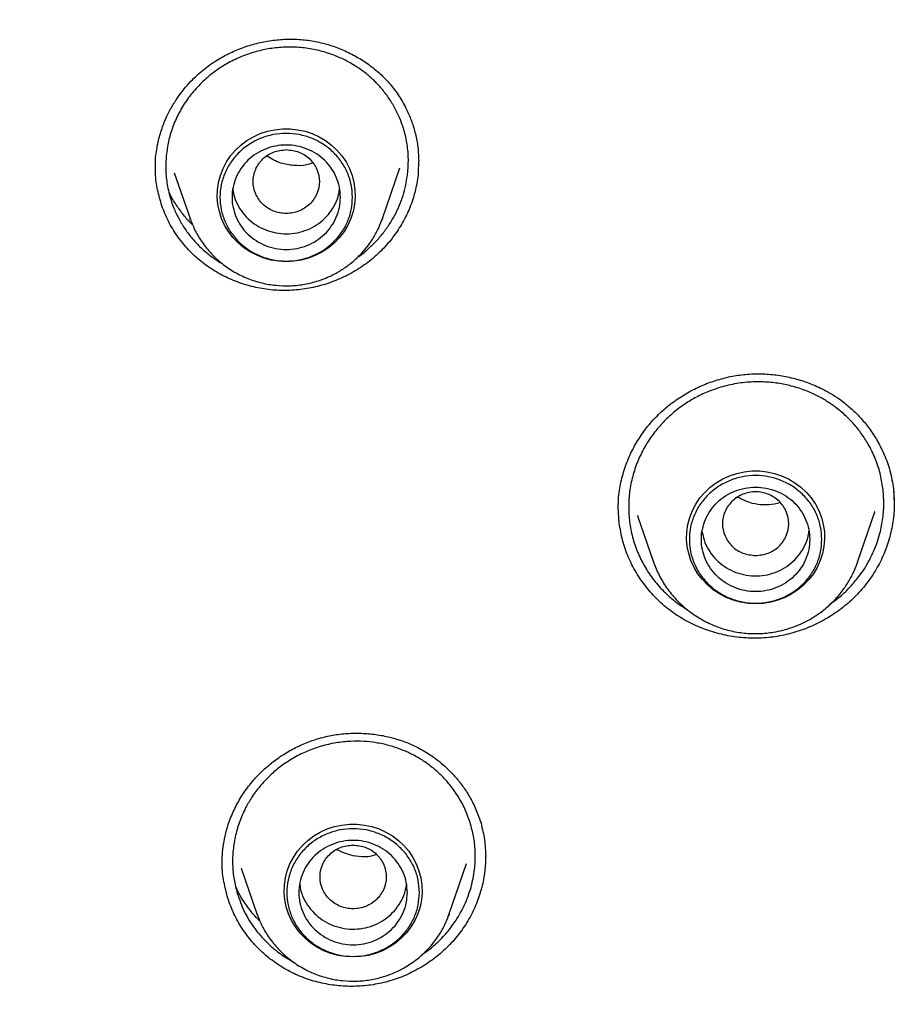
# Model space of a CAD drawing. Header units: millimetres. Extents: x 8 to 1918, y 12 to 2737.
# Tile 79 of 113: x 896 to 911, y 2321 to 2337. Entities that reach past the tile are written whole.
import ezdxf

# ---------------------------------------------------------------- set-up
doc = ezdxf.new("R2010")
doc.units = ezdxf.units.MM

msp = doc.modelspace()

# ---------------------------------------------------------------- linework, layer by layer
at = {"color": 7, "linetype": 'Continuous', "lineweight": 30}
for p, q in [((898.71, 2334.563), (898.715, 2334.74)), ((903.081, 2334.673), (903.076, 2334.481)), ((898.714, 2334.559), (898.715, 2334.585)), ((899.024, 2334.485), (899.287, 2333.724)), ((902.48, 2333.724), (902.771, 2334.566)), ((899.291, 2333.71), (899.287, 2333.724)), ((899.287, 2333.723), (899.292, 2333.71)), ((902.469, 2333.695), (902.48, 2333.723)), ((902.48, 2333.724), (902.47, 2333.695)), ((910.967, 2329.235), (910.979, 2328.99)), ((906.412, 2328.666), (906.397, 2328.927)), ((906.716, 2328.788), (906.983, 2328.014)), ((906.725, 2328.781), (906.721, 2328.79)), ((910.369, 2328.014), (910.658, 2328.853)), ((910.653, 2328.863), (910.65, 2328.856)), ((910.36, 2327.992), (910.369, 2328.014)), ((910.369, 2328.014), (910.361, 2327.992)), ((899.82, 2322.984), (899.822, 2323.012)), ((903.591, 2322.175), (903.879, 2323.012)), ((904.194, 2323.134), (904.193, 2323.114)), ((900.136, 2322.932), (900.397, 2322.175)), ((900.397, 2322.175), (900.403, 2322.162)), ((900.402, 2322.162), (900.397, 2322.175)), ((903.579, 2322.147), (903.591, 2322.175)), ((903.591, 2322.175), (903.581, 2322.147))]:
    msp.add_line(p, q, dxfattribs=at)
at = {"color": 7, "linetype": 'Continuous', "lineweight": 30, "flags": 128}
for points in [[(900.883, 2333.007), (900.757, 2333.014), (900.633, 2333.034), (900.512, 2333.067), (900.395, 2333.113), (900.284, 2333.17), (900.18, 2333.24), (900.085, 2333.32), (899.999, 2333.409), (899.924, 2333.507), (899.861, 2333.612), (899.811, 2333.724), (899.773, 2333.84), (899.749, 2333.959), (899.738, 2334.08), (899.742, 2334.202), (899.759, 2334.322), (899.79, 2334.44), (899.834, 2334.554), (899.891, 2334.663), (899.96, 2334.765), (900.041, 2334.859), (900.131, 2334.943), (900.231, 2335.018), (900.338, 2335.082), (900.452, 2335.134), (900.572, 2335.173), (900.695, 2335.2), (900.82, 2335.213), (900.947, 2335.213), (901.072, 2335.2), (901.195, 2335.173), (901.315, 2335.134), (901.429, 2335.082), (901.536, 2335.018), (901.636, 2334.943), (901.726, 2334.859), (901.807, 2334.765), (901.876, 2334.663), (901.933, 2334.554), (901.977, 2334.44), (902.008, 2334.322), (902.025, 2334.202), (902.029, 2334.08), (902.018, 2333.959), (901.994, 2333.84), (901.956, 2333.724), (901.906, 2333.612), (901.843, 2333.507), (901.768, 2333.409), (901.682, 2333.32), (901.587, 2333.24), (901.483, 2333.17), (901.372, 2333.113), (901.255, 2333.067), (901.134, 2333.034), (901.01, 2333.014), (900.883, 2333.007)], [(908.676, 2327.325), (908.55, 2327.332), (908.426, 2327.352), (908.304, 2327.385), (908.187, 2327.43), (908.076, 2327.488), (907.972, 2327.558), (907.877, 2327.638), (907.792, 2327.727), (907.717, 2327.825), (907.654, 2327.93), (907.603, 2328.042), (907.566, 2328.158), (907.541, 2328.277), (907.531, 2328.398), (907.534, 2328.52), (907.552, 2328.64), (907.583, 2328.758), (907.627, 2328.872), (907.684, 2328.981), (907.753, 2329.083), (907.833, 2329.176), (907.924, 2329.261), (908.023, 2329.336), (908.131, 2329.4), (908.245, 2329.452), (908.364, 2329.491), (908.488, 2329.518), (908.613, 2329.531), (908.739, 2329.531), (908.865, 2329.518), (908.988, 2329.491), (909.107, 2329.452), (909.221, 2329.4), (909.329, 2329.336), (909.428, 2329.261), (909.519, 2329.176), (909.599, 2329.083), (909.668, 2328.981), (909.725, 2328.872), (909.769, 2328.758), (909.8, 2328.64), (909.818, 2328.52), (909.821, 2328.398), (909.811, 2328.277), (909.787, 2328.158), (909.749, 2328.042), (909.698, 2327.93), (909.635, 2327.825), (909.56, 2327.727), (909.475, 2327.638), (909.38, 2327.558), (909.276, 2327.488), (909.165, 2327.43), (909.048, 2327.385), (908.927, 2327.352), (908.802, 2327.332), (908.676, 2327.325)], [(901.994, 2321.459), (901.868, 2321.465), (901.743, 2321.485), (901.622, 2321.518), (901.505, 2321.564), (901.394, 2321.622), (901.29, 2321.691), (901.195, 2321.771), (901.11, 2321.861), (901.035, 2321.959), (900.972, 2322.064), (900.921, 2322.175), (900.883, 2322.291), (900.859, 2322.411), (900.849, 2322.532), (900.852, 2322.654), (900.87, 2322.774), (900.901, 2322.892), (900.945, 2323.006), (901.002, 2323.114), (901.071, 2323.216), (901.151, 2323.31), (901.242, 2323.395), (901.341, 2323.47), (901.449, 2323.533), (901.563, 2323.585), (901.682, 2323.625), (901.805, 2323.651), (901.931, 2323.665), (902.057, 2323.665), (902.183, 2323.651), (902.306, 2323.625), (902.425, 2323.585), (902.539, 2323.533), (902.647, 2323.47), (902.746, 2323.395), (902.837, 2323.31), (902.917, 2323.216), (902.986, 2323.114), (903.043, 2323.006), (903.087, 2322.892), (903.118, 2322.774), (903.136, 2322.654), (903.139, 2322.532), (903.129, 2322.411), (903.105, 2322.291), (903.067, 2322.175), (903.016, 2322.064), (902.953, 2321.959), (902.878, 2321.861), (902.793, 2321.771), (902.698, 2321.691), (902.594, 2321.622), (902.483, 2321.564), (902.366, 2321.518), (902.245, 2321.485), (902.12, 2321.465), (901.994, 2321.459)]]:
    msp.add_lwpolyline(points, dxfattribs=at)
at = {"color": 7, "linetype": 'Continuous', "lineweight": 30}
for points, knots in [([(897.254, 2367.094), (896.848, 2366.703), (895.947, 2365.836), (894.635, 2364.435), (893.306, 2362.909), (892.051, 2361.342), (890.861, 2359.729), (889.783, 2358.137), (888.81, 2356.577), (887.968, 2355.114), (887.346, 2353.943), (887, 2353.254), (886.873, 2352.998), (886.834, 2352.918), (886.795, 2352.838), (886.756, 2352.758), (886.718, 2352.678), (886.663, 2352.564), (886.581, 2352.394), (886.464, 2352.146), (886.313, 2351.82), (886.127, 2351.41), (885.907, 2350.911), (885.66, 2350.332), (885.389, 2349.67), (885.097, 2348.925), (884.826, 2348.198), (884.58, 2347.503), (884.361, 2346.858), (884.148, 2346.199), (883.95, 2345.555), (883.773, 2344.949), (883.612, 2344.373), (883.433, 2343.697), (883.243, 2342.938), (883.053, 2342.112), (882.894, 2341.365), (882.767, 2340.72), (882.666, 2340.171), (882.604, 2339.814), (882.568, 2339.6), (882.553, 2339.509), (882.539, 2339.421), (882.525, 2339.337), (882.512, 2339.256), (882.5, 2339.178), (882.387, 2338.461), (882.204, 2337.101), (882.02, 2335.089), (881.92, 2333.071), (881.907, 2331.052), (881.98, 2329.033), (882.137, 2327.019), (882.38, 2325.013), (882.706, 2323.018), (883.115, 2321.037), (883.606, 2319.074), (884.182, 2317.132), (884.782, 2315.353), (885.227, 2314.235), (885.422, 2313.747)], [0, 0, 0, 0, 0.028754, 0.063718, 0.097983, 0.132248, 0.166514, 0.20078, 0.230934, 0.261088, 0.287624, 0.299301, 0.30083, 0.302359, 0.303888, 0.305417, 0.306946, 0.308475, 0.31197, 0.316683, 0.322614, 0.330528, 0.33991, 0.35076, 0.363078, 0.376864, 0.392118, 0.403218, 0.414984, 0.427417, 0.439055, 0.449844, 0.46016, 0.470004, 0.486096, 0.500742, 0.513942, 0.525697, 0.534845, 0.542874, 0.544522, 0.546114, 0.54765, 0.549129, 0.550552, 0.551919, 0.553228, 0.588195, 0.62316, 0.658125, 0.69309, 0.728054, 0.763018, 0.797981, 0.832948, 0.867913, 0.902876, 0.937838, 0.972801, 1, 1, 1, 1]), ([(898.715, 2334.74), (898.726, 2334.825), (898.748, 2334.988), (898.815, 2335.216), (898.897, 2335.418), (898.989, 2335.594), (899.087, 2335.745), (899.189, 2335.881), (899.294, 2335.998), (899.401, 2336.104), (899.508, 2336.197), (899.622, 2336.283), (899.77, 2336.38), (899.956, 2336.48), (900.184, 2336.574), (900.422, 2336.644), (900.666, 2336.689), (900.912, 2336.707), (901.158, 2336.699), (901.401, 2336.662), (901.637, 2336.599), (901.865, 2336.511), (902.081, 2336.399), (902.282, 2336.266), (902.467, 2336.111), (902.634, 2335.932), (902.781, 2335.727), (902.895, 2335.516), (902.98, 2335.306), (903.038, 2335.101), (903.076, 2334.888), (903.081, 2334.744), (903.084, 2334.674)], [0, 0, 0, 0, 0.039821, 0.076414, 0.109903, 0.140354, 0.167805, 0.192274, 0.21771, 0.239311, 0.260496, 0.28192, 0.30355, 0.340069, 0.377098, 0.414166, 0.451185, 0.488128, 0.52499, 0.561923, 0.598993, 0.636152, 0.673323, 0.710419, 0.747379, 0.785048, 0.824261, 0.865127, 0.896984, 0.930687, 0.966326, 1, 1, 1, 1]), ([(902.903, 2334.497), (902.908, 2334.577), (902.917, 2334.74), (902.891, 2334.985), (902.838, 2335.208), (902.765, 2335.407), (902.679, 2335.581), (902.574, 2335.748), (902.476, 2335.872), (902.396, 2335.96), (902.34, 2336.017), (902.277, 2336.075), (902.207, 2336.134), (902.13, 2336.192), (902.046, 2336.25), (901.929, 2336.321), (901.771, 2336.401), (901.566, 2336.479), (901.337, 2336.538), (901.088, 2336.571), (900.833, 2336.574), (900.588, 2336.546), (900.363, 2336.494), (900.142, 2336.418), (899.93, 2336.318), (899.736, 2336.197), (899.589, 2336.082), (899.476, 2335.978), (899.385, 2335.883), (899.301, 2335.784), (899.225, 2335.681), (899.156, 2335.574), (899.075, 2335.428), (898.993, 2335.24), (898.923, 2335.007), (898.902, 2334.849), (898.892, 2334.77)], [0, 0, 0, 0, 0.039518, 0.079867, 0.121047, 0.152485, 0.184389, 0.216758, 0.24959, 0.261831, 0.274933, 0.288894, 0.303716, 0.319396, 0.335934, 0.35333, 0.385822, 0.420927, 0.45864, 0.498952, 0.540495, 0.579403, 0.615683, 0.649341, 0.690137, 0.726297, 0.757832, 0.778903, 0.79981, 0.820553, 0.841134, 0.861554, 0.881813, 0.921835, 0.961228, 1, 1, 1, 1]), ([(900.883, 2334.868), (900.812, 2334.86), (900.668, 2334.843), (900.484, 2334.722), (900.363, 2334.546), (900.319, 2334.338), (900.363, 2334.13), (900.484, 2333.953), (900.668, 2333.836), (900.883, 2333.794), (901.099, 2333.836), (901.283, 2333.953), (901.404, 2334.13), (901.448, 2334.338), (901.404, 2334.546), (901.283, 2334.722), (901.099, 2334.843), (900.955, 2334.86), (900.883, 2334.868)], [0, 0, 0, 0, 0.0625, 0.125, 0.1875, 0.25, 0.3125, 0.375, 0.4375, 0.5, 0.5625, 0.625, 0.6875, 0.75, 0.8125, 0.875, 0.9375, 1, 1, 1, 1]), ([(898.892, 2334.77), (898.887, 2334.69), (898.877, 2334.528), (898.903, 2334.283), (898.956, 2334.061), (899.029, 2333.863), (899.114, 2333.689), (899.218, 2333.523), (899.326, 2333.384), (899.425, 2333.278), (899.511, 2333.198), (899.599, 2333.123), (899.703, 2333.048), (899.781, 2332.995), (899.827, 2332.971), (899.831, 2332.968)], [0, 0, 0, 0, 0.112358, 0.226853, 0.34351, 0.432463, 0.522658, 0.614105, 0.706814, 0.767889, 0.816194, 0.869798, 0.928708, 0.992929, 1, 1, 1, 1]), ([(901.318, 2334.646), (901.287, 2334.634), (901.187, 2334.597), (901.005, 2334.602), (900.775, 2334.635), (900.64, 2334.715), (900.566, 2334.758)], [0, 0, 0, 0, 0.126598, 0.401171, 0.672399, 1, 1, 1, 1]), ([(903.076, 2334.481), (903.064, 2334.389), (903.038, 2334.206), (902.954, 2333.939), (902.837, 2333.685), (902.687, 2333.448), (902.506, 2333.229), (902.297, 2333.035), (902.063, 2332.868), (901.809, 2332.733), (901.542, 2332.63), (901.264, 2332.561), (900.979, 2332.526), (900.693, 2332.528), (900.411, 2332.567), (900.137, 2332.641), (899.876, 2332.748), (899.632, 2332.887), (899.408, 2333.055), (899.21, 2333.251), (899.042, 2333.471), (898.906, 2333.711), (898.803, 2333.966), (898.737, 2334.233), (898.707, 2334.444), (898.712, 2334.565), (898.714, 2334.594)], [0, 0, 0, 0, 0.043205, 0.086128, 0.12892, 0.171707, 0.214608, 0.257769, 0.300954, 0.343916, 0.386754, 0.429531, 0.472303, 0.515143, 0.558006, 0.600834, 0.643664, 0.686504, 0.729364, 0.772293, 0.815186, 0.857964, 0.900726, 0.943555, 0.986542, 1, 1, 1, 1]), ([(902.061, 2333.077), (902.062, 2333.078), (902.127, 2333.118), (902.23, 2333.207), (902.375, 2333.343), (902.498, 2333.486), (902.609, 2333.643), (902.733, 2333.86), (902.85, 2334.143), (902.885, 2334.38), (902.903, 2334.497)], [0, 0, 0, 0, 0.002947, 0.13162, 0.235429, 0.349287, 0.461626, 0.572444, 0.789266, 1, 1, 1, 1]), ([(899.327, 2333.623), (899.315, 2333.634), (899.254, 2333.689), (899.158, 2333.806), (899.039, 2333.975), (898.965, 2334.097), (898.937, 2334.164), (898.937, 2334.165)], [0, 0, 0, 0, 0.066948, 0.364277, 0.673252, 0.993749, 1, 1, 1, 1]), ([(899.997, 2334.208), (900.004, 2334.165), (900.021, 2334.067), (900.088, 2333.922), (900.186, 2333.78), (900.313, 2333.66), (900.461, 2333.566), (900.626, 2333.501), (900.8, 2333.469), (900.977, 2333.47), (901.151, 2333.504), (901.315, 2333.57), (901.462, 2333.666), (901.587, 2333.788), (901.684, 2333.931), (901.748, 2334.074), (901.763, 2334.17), (901.77, 2334.21)], [0, 0, 0, 0, 0.052548, 0.121651, 0.190754, 0.259856, 0.328959, 0.398062, 0.467165, 0.536267, 0.60537, 0.674473, 0.743576, 0.812678, 0.881781, 0.950884, 1, 1, 1, 1]), ([(899.292, 2333.71), (899.318, 2333.646), (899.371, 2333.511), (899.489, 2333.32), (899.637, 2333.137), (899.817, 2332.971), (900.021, 2332.831), (900.242, 2332.724), (900.473, 2332.65), (900.707, 2332.61), (900.938, 2332.602), (901.167, 2332.624), (901.398, 2332.679), (901.608, 2332.76), (901.796, 2332.863), (901.959, 2332.978), (902.102, 2333.108), (902.224, 2333.247), (902.324, 2333.39), (902.409, 2333.54), (902.45, 2333.646), (902.469, 2333.695)], [0, 0, 0, 0, 0.049903, 0.105326, 0.162849, 0.222617, 0.283736, 0.34364, 0.402217, 0.459481, 0.515444, 0.57012, 0.625726, 0.68791, 0.733256, 0.781737, 0.833381, 0.874218, 0.916856, 0.961295, 1, 1, 1, 1]), ([(906.395, 2328.888), (906.395, 2328.928), (906.396, 2329.021), (906.408, 2329.165), (906.433, 2329.312), (906.464, 2329.446), (906.517, 2329.621), (906.601, 2329.83), (906.73, 2330.063), (906.883, 2330.277), (907.058, 2330.469), (907.253, 2330.639), (907.463, 2330.785), (907.686, 2330.909), (907.921, 2331.008), (908.165, 2331.082), (908.416, 2331.13), (908.67, 2331.149), (908.925, 2331.14), (909.174, 2331.105), (909.411, 2331.046), (909.603, 2330.977), (909.754, 2330.91), (909.874, 2330.848), (910.002, 2330.772), (910.145, 2330.671), (910.292, 2330.546), (910.436, 2330.398), (910.573, 2330.229), (910.704, 2330.027), (910.821, 2329.793), (910.917, 2329.527), (910.95, 2329.335), (910.967, 2329.235)], [0, 0, 0, 0, 0.019186, 0.044692, 0.065063, 0.085748, 0.106146, 0.146107, 0.185043, 0.223334, 0.261187, 0.298489, 0.335313, 0.372032, 0.408705, 0.44531, 0.481836, 0.518397, 0.555103, 0.591815, 0.627286, 0.661106, 0.680588, 0.699456, 0.720534, 0.746218, 0.77661, 0.805612, 0.837967, 0.873655, 0.91262, 0.954765, 1, 1, 1, 1]), ([(910.79, 2329.246), (910.776, 2329.33), (910.749, 2329.498), (910.665, 2329.745), (910.559, 2329.963), (910.437, 2330.152), (910.309, 2330.313), (910.161, 2330.463), (910.032, 2330.57), (909.93, 2330.643), (909.86, 2330.689), (909.783, 2330.735), (909.698, 2330.78), (909.606, 2330.825), (909.505, 2330.867), (909.367, 2330.916), (909.185, 2330.966), (908.953, 2331.004), (908.698, 2331.017), (908.429, 2330.998), (908.163, 2330.945), (907.916, 2330.864), (907.696, 2330.763), (907.486, 2330.638), (907.293, 2330.491), (907.123, 2330.326), (907, 2330.179), (906.907, 2330.05), (906.836, 2329.933), (906.773, 2329.814), (906.718, 2329.692), (906.672, 2329.568), (906.622, 2329.401), (906.58, 2329.19), (906.562, 2328.936), (906.577, 2328.769), (906.584, 2328.686)], [0, 0, 0, 0, 0.039497, 0.079835, 0.121012, 0.152454, 0.184366, 0.216748, 0.249598, 0.261521, 0.274366, 0.288132, 0.302819, 0.318426, 0.334952, 0.352397, 0.385123, 0.420653, 0.458981, 0.5001, 0.541819, 0.580818, 0.617102, 0.650675, 0.691217, 0.72696, 0.757912, 0.778934, 0.799801, 0.820513, 0.841071, 0.861475, 0.881726, 0.921751, 0.961175, 1, 1, 1, 1]), ([(910.963, 2329.251), (910.971, 2329.159), (910.987, 2328.971), (910.962, 2328.686), (910.9, 2328.401), (910.801, 2328.126), (910.665, 2327.865), (910.495, 2327.622), (910.293, 2327.402), (910.064, 2327.211), (909.812, 2327.049), (909.542, 2326.92), (909.257, 2326.825), (908.963, 2326.767), (908.663, 2326.747), (908.364, 2326.766), (908.071, 2326.821), (907.788, 2326.912), (907.519, 2327.038), (907.27, 2327.197), (907.047, 2327.388), (906.852, 2327.605), (906.687, 2327.845), (906.557, 2328.104), (906.46, 2328.378), (906.428, 2328.57), (906.412, 2328.666)], [0, 0, 0, 0, 0.039851, 0.08162, 0.123264, 0.164901, 0.20665, 0.24865, 0.290677, 0.332491, 0.374187, 0.415824, 0.457451, 0.499142, 0.540855, 0.582537, 0.624223, 0.66592, 0.707634, 0.749408, 0.791146, 0.832774, 0.874388, 0.916067, 0.957897, 1, 1, 1, 1]), ([(909.928, 2327.333), (909.979, 2327.369), (910.095, 2327.453), (910.247, 2327.602), (910.38, 2327.759), (910.484, 2327.907), (910.567, 2328.049), (910.638, 2328.195), (910.696, 2328.344), (910.752, 2328.528), (910.794, 2328.747), (910.812, 2328.999), (910.797, 2329.164), (910.79, 2329.246)], [0, 0, 0, 0, 0.083355, 0.190808, 0.285251, 0.36056, 0.435024, 0.508641, 0.58141, 0.653329, 0.771252, 0.886811, 1, 1, 1, 1]), ([(908.676, 2328.126), (908.604, 2328.134), (908.461, 2328.15), (908.277, 2328.272), (908.156, 2328.448), (908.111, 2328.656), (908.156, 2328.863), (908.277, 2329.041), (908.461, 2329.157), (908.676, 2329.2), (908.892, 2329.157), (909.075, 2329.041), (909.196, 2328.863), (909.241, 2328.656), (909.196, 2328.448), (909.075, 2328.272), (908.892, 2328.15), (908.748, 2328.134), (908.676, 2328.126)], [0, 0, 0, 0, 0.0625, 0.125, 0.1875, 0.25, 0.3125, 0.375, 0.4375, 0.5, 0.5625, 0.625, 0.6875, 0.75, 0.8125, 0.875, 0.9375, 1, 1, 1, 1]), ([(909.082, 2329.005), (909.051, 2328.997), (908.902, 2328.957), (908.648, 2328.964), (908.461, 2329.054), (908.383, 2329.092)], [0, 0, 0, 0, 0.134578, 0.637757, 1, 1, 1, 1]), ([(906.584, 2328.686), (906.598, 2328.601), (906.626, 2328.43), (906.712, 2328.181), (906.83, 2327.941), (906.982, 2327.714), (907.161, 2327.516), (907.348, 2327.352), (907.479, 2327.268), (907.541, 2327.229)], [0, 0, 0, 0, 0.143825, 0.290052, 0.4387, 0.589793, 0.743352, 0.879991, 1, 1, 1, 1]), ([(907.789, 2328.523), (907.798, 2328.477), (907.817, 2328.374), (907.888, 2328.227), (907.989, 2328.087), (908.117, 2327.969), (908.267, 2327.877), (908.433, 2327.815), (908.608, 2327.785), (908.785, 2327.789), (908.959, 2327.826), (909.121, 2327.895), (909.266, 2327.994), (909.389, 2328.117), (909.483, 2328.262), (909.544, 2328.402), (909.557, 2328.493), (909.562, 2328.529)], [0, 0, 0, 0, 0.057411, 0.12654, 0.195669, 0.264798, 0.333927, 0.403056, 0.472185, 0.541314, 0.610443, 0.679572, 0.748701, 0.81783, 0.886959, 0.956088, 1, 1, 1, 1]), ([(906.983, 2328.014), (907.012, 2327.942), (907.07, 2327.794), (907.197, 2327.587), (907.355, 2327.392), (907.545, 2327.217), (907.761, 2327.069), (907.996, 2326.954), (908.241, 2326.876), (908.489, 2326.834), (908.735, 2326.825), (908.949, 2326.847), (909.135, 2326.886), (909.299, 2326.936), (909.47, 2327.007), (909.644, 2327.103), (909.817, 2327.225), (909.968, 2327.363), (910.097, 2327.51), (910.204, 2327.662), (910.294, 2327.823), (910.339, 2327.937), (910.36, 2327.992)], [0, 0, 0, 0, 0.053072, 0.108175, 0.165401, 0.224878, 0.285687, 0.345282, 0.403557, 0.460523, 0.516194, 0.570581, 0.606807, 0.645776, 0.687793, 0.732891, 0.7811, 0.832447, 0.873042, 0.915422, 0.959587, 1, 1, 1, 1]), ([(899.82, 2322.996), (899.82, 2323.038), (899.821, 2323.131), (899.834, 2323.291), (899.867, 2323.472), (899.924, 2323.68), (900.011, 2323.899), (900.131, 2324.12), (900.273, 2324.321), (900.434, 2324.502), (900.613, 2324.664), (900.806, 2324.806), (901.011, 2324.927), (901.228, 2325.026), (901.454, 2325.102), (901.687, 2325.152), (901.924, 2325.177), (902.163, 2325.177), (902.4, 2325.154), (902.631, 2325.107), (902.823, 2325.046), (902.977, 2324.983), (903.097, 2324.923), (903.214, 2324.856), (903.335, 2324.775), (903.457, 2324.681), (903.579, 2324.569), (903.7, 2324.442), (903.821, 2324.29), (903.935, 2324.112), (904.04, 2323.908), (904.091, 2323.758), (904.117, 2323.68)], [0, 0, 0, 0, 0.02189, 0.048481, 0.079728, 0.111837, 0.153498, 0.193917, 0.233061, 0.271736, 0.310079, 0.348073, 0.385823, 0.423498, 0.461101, 0.498782, 0.536603, 0.57452, 0.612464, 0.650216, 0.687262, 0.709125, 0.730708, 0.752088, 0.774622, 0.801385, 0.827028, 0.855704, 0.88739, 0.922041, 0.959596, 1, 1, 1, 1]), ([(903.945, 2323.664), (903.919, 2323.74), (903.867, 2323.895), (903.75, 2324.114), (903.617, 2324.304), (903.473, 2324.464), (903.327, 2324.596), (903.166, 2324.715), (903.027, 2324.797), (902.919, 2324.851), (902.844, 2324.884), (902.763, 2324.916), (902.675, 2324.947), (902.581, 2324.974), (902.48, 2324.999), (902.343, 2325.024), (902.165, 2325.043), (901.943, 2325.045), (901.705, 2325.019), (901.459, 2324.963), (901.218, 2324.876), (900.998, 2324.765), (900.806, 2324.638), (900.626, 2324.49), (900.465, 2324.323), (900.328, 2324.142), (900.233, 2323.983), (900.165, 2323.846), (900.116, 2323.727), (900.074, 2323.605), (900.041, 2323.482), (900.017, 2323.358), (899.995, 2323.194), (899.989, 2322.989), (900.011, 2322.748), (900.05, 2322.593), (900.07, 2322.516)], [0, 0, 0, 0, 0.039518, 0.079867, 0.121047, 0.152485, 0.184389, 0.216758, 0.24959, 0.261831, 0.274933, 0.288894, 0.303716, 0.319396, 0.335934, 0.35333, 0.385822, 0.420927, 0.45864, 0.498952, 0.540495, 0.579403, 0.615683, 0.649341, 0.690137, 0.726297, 0.757832, 0.778903, 0.79981, 0.820553, 0.841134, 0.861554, 0.881813, 0.921835, 0.961228, 1, 1, 1, 1]), ([(903.147, 2321.506), (903.169, 2321.52), (903.25, 2321.573), (903.388, 2321.692), (903.55, 2321.858), (903.687, 2322.039), (903.787, 2322.205), (903.861, 2322.359), (903.918, 2322.504), (903.963, 2322.652), (903.995, 2322.801), (904.019, 2322.982), (904.026, 2323.194), (904.004, 2323.434), (903.964, 2323.588), (903.945, 2323.664)], [0, 0, 0, 0, 0.030711, 0.115791, 0.218813, 0.309944, 0.389153, 0.453451, 0.517039, 0.579919, 0.642087, 0.703543, 0.804343, 0.903163, 1, 1, 1, 1]), ([(904.117, 2323.68), (904.139, 2323.59), (904.183, 2323.409), (904.191, 2323.223), (904.195, 2323.13)], [0, 0, 0, 0, 0.5017, 1, 1, 1, 1]), ([(901.994, 2323.319), (901.922, 2323.311), (901.778, 2323.295), (901.595, 2323.173), (901.474, 2322.997), (901.429, 2322.789), (901.474, 2322.582), (901.595, 2322.405), (901.778, 2322.288), (901.994, 2322.245), (902.21, 2322.288), (902.393, 2322.405), (902.514, 2322.582), (902.559, 2322.789), (902.514, 2322.997), (902.393, 2323.173), (902.21, 2323.295), (902.066, 2323.311), (901.994, 2323.319)], [0, 0, 0, 0, 0.0625, 0.125, 0.1875, 0.25, 0.3125, 0.375, 0.4375, 0.5, 0.5625, 0.625, 0.6875, 0.75, 0.8125, 0.875, 0.9375, 1, 1, 1, 1]), ([(902.384, 2323.163), (902.335, 2323.145), (902.27, 2323.122), (902.138, 2323.122), (901.958, 2323.134), (901.812, 2323.201), (901.724, 2323.241)], [0, 0, 0, 0, 0.221601, 0.296007, 0.578885, 1, 1, 1, 1]), ([(899.903, 2322.471), (899.881, 2322.561), (899.837, 2322.741), (899.815, 2322.936), (899.821, 2323.038), (899.821, 2323.047)], [0, 0, 0, 0, 0.477482, 0.951852, 1, 1, 1, 1]), ([(904.193, 2323.133), (904.191, 2323.05), (904.186, 2322.874), (904.134, 2322.61), (904.047, 2322.343), (903.923, 2322.088), (903.766, 2321.851), (903.578, 2321.637), (903.365, 2321.447), (903.13, 2321.285), (902.876, 2321.154), (902.607, 2321.056), (902.327, 2320.993), (902.041, 2320.966), (901.756, 2320.975), (901.474, 2321.019), (901.201, 2321.098), (900.941, 2321.212), (900.7, 2321.358), (900.482, 2321.534), (900.29, 2321.736), (900.127, 2321.961), (899.993, 2322.206), (899.933, 2322.382), (899.903, 2322.471)], [0, 0, 0, 0, 0.040906, 0.086456, 0.132129, 0.178078, 0.224054, 0.26979, 0.315396, 0.360937, 0.406471, 0.452079, 0.497712, 0.543306, 0.588903, 0.63451, 0.680139, 0.725841, 0.771506, 0.817047, 0.862572, 0.908167, 0.953931, 1, 1, 1, 1]), ([(900.445, 2322.059), (900.425, 2322.078), (900.341, 2322.156), (900.217, 2322.32), (900.101, 2322.496), (900.054, 2322.61), (900.042, 2322.64)], [0, 0, 0, 0, 0.115924, 0.479895, 0.85989, 1, 1, 1, 1]), ([(900.07, 2322.516), (900.105, 2322.415), (900.179, 2322.206), (900.34, 2321.949), (900.518, 2321.737), (900.703, 2321.57), (900.864, 2321.453), (900.966, 2321.399), (900.992, 2321.386)], [0, 0, 0, 0, 0.2164315, 0.4456156, 0.6056626, 0.7714633, 0.9430482, 1, 1, 1, 1]), ([(901.108, 2322.662), (901.113, 2322.625), (901.127, 2322.532), (901.189, 2322.392), (901.284, 2322.247), (901.407, 2322.124), (901.553, 2322.027), (901.716, 2321.959), (901.89, 2321.922), (902.067, 2321.919), (902.242, 2321.95), (902.407, 2322.013), (902.556, 2322.105), (902.684, 2322.224), (902.785, 2322.365), (902.854, 2322.511), (902.872, 2322.612), (902.881, 2322.658)], [0, 0, 0, 0, 0.045582, 0.114699, 0.183817, 0.252934, 0.322051, 0.391169, 0.460286, 0.529403, 0.59852, 0.667638, 0.736755, 0.805872, 0.87499, 0.944107, 1, 1, 1, 1]), ([(900.403, 2322.162), (900.428, 2322.098), (900.481, 2321.963), (900.599, 2321.772), (900.748, 2321.588), (900.927, 2321.423), (901.131, 2321.283), (901.353, 2321.175), (901.583, 2321.101), (901.817, 2321.061), (902.049, 2321.053), (902.277, 2321.076), (902.508, 2321.13), (902.718, 2321.212), (902.906, 2321.315), (903.069, 2321.43), (903.213, 2321.56), (903.334, 2321.699), (903.435, 2321.842), (903.519, 2321.992), (903.56, 2322.097), (903.579, 2322.147)], [0, 0, 0, 0, 0.049903, 0.105326, 0.162849, 0.222617, 0.283736, 0.34364, 0.402217, 0.459481, 0.515444, 0.57012, 0.625726, 0.68791, 0.733256, 0.781737, 0.833381, 0.874218, 0.916856, 0.961295, 1, 1, 1, 1])]:
    msp.add_open_spline(points, degree=3, knots=knots, dxfattribs=at)
for points in [[(901.983, 2334.077), (901.979, 2334.008), (901.971, 2333.869), (901.906, 2333.669), (901.804, 2333.485), (901.666, 2333.323), (901.499, 2333.19), (901.307, 2333.092), (901.099, 2333.031), (900.883, 2333.011), (900.668, 2333.031), (900.46, 2333.092), (900.268, 2333.19), (900.101, 2333.323), (899.963, 2333.485), (899.861, 2333.669), (899.798, 2333.869), (899.776, 2334.077), (899.798, 2334.286), (899.861, 2334.486), (899.963, 2334.67), (900.101, 2334.832), (900.268, 2334.964), (900.46, 2335.063), (900.668, 2335.124), (900.883, 2335.144), (901.099, 2335.124), (901.307, 2335.063), (901.499, 2334.964), (901.666, 2334.832), (901.804, 2334.67), (901.906, 2334.486), (901.971, 2334.286), (901.979, 2334.147), (901.983, 2334.077)], [(901.783, 2334.077), (901.78, 2334.021), (901.773, 2333.907), (901.72, 2333.743), (901.637, 2333.592), (901.524, 2333.46), (901.387, 2333.352), (901.23, 2333.271), (901.06, 2333.221), (900.883, 2333.205), (900.707, 2333.221), (900.537, 2333.271), (900.38, 2333.352), (900.243, 2333.46), (900.13, 2333.592), (900.047, 2333.743), (899.995, 2333.907), (899.978, 2334.077), (899.995, 2334.248), (900.047, 2334.411), (900.13, 2334.562), (900.243, 2334.695), (900.38, 2334.803), (900.537, 2334.884), (900.707, 2334.933), (900.883, 2334.95), (901.06, 2334.933), (901.23, 2334.884), (901.387, 2334.803), (901.524, 2334.695), (901.637, 2334.562), (901.72, 2334.411), (901.773, 2334.248), (901.78, 2334.134), (901.783, 2334.077)], [(909.776, 2328.395), (909.772, 2328.326), (909.764, 2328.187), (909.698, 2327.987), (909.597, 2327.803), (909.459, 2327.641), (909.291, 2327.508), (909.1, 2327.41), (908.892, 2327.349), (908.676, 2327.328), (908.46, 2327.349), (908.252, 2327.41), (908.061, 2327.508), (907.893, 2327.641), (907.756, 2327.803), (907.653, 2327.987), (907.59, 2328.187), (907.569, 2328.395), (907.59, 2328.603), (907.653, 2328.804), (907.756, 2328.988), (907.893, 2329.15), (908.061, 2329.282), (908.252, 2329.381), (908.46, 2329.442), (908.676, 2329.462), (908.892, 2329.442), (909.1, 2329.381), (909.291, 2329.282), (909.459, 2329.15), (909.597, 2328.988), (909.698, 2328.804), (909.764, 2328.603), (909.772, 2328.465), (909.776, 2328.395)], [(909.576, 2328.395), (909.573, 2328.452), (909.566, 2328.566), (909.512, 2328.729), (909.429, 2328.88), (909.317, 2329.013), (909.179, 2329.121), (909.023, 2329.202), (908.853, 2329.251), (908.676, 2329.268), (908.499, 2329.251), (908.329, 2329.202), (908.173, 2329.121), (908.036, 2329.013), (907.923, 2328.88), (907.839, 2328.729), (907.788, 2328.566), (907.77, 2328.395), (907.788, 2328.225), (907.839, 2328.061), (907.923, 2327.91), (908.036, 2327.778), (908.173, 2327.67), (908.329, 2327.589), (908.499, 2327.539), (908.676, 2327.522), (908.853, 2327.539), (909.023, 2327.589), (909.179, 2327.67), (909.317, 2327.778), (909.429, 2327.91), (909.512, 2328.061), (909.566, 2328.225), (909.573, 2328.339), (909.576, 2328.395)], [(903.094, 2322.529), (903.09, 2322.46), (903.082, 2322.321), (903.016, 2322.121), (902.915, 2321.936), (902.777, 2321.775), (902.609, 2321.642), (902.418, 2321.543), (902.21, 2321.483), (901.994, 2321.462), (901.778, 2321.483), (901.57, 2321.543), (901.379, 2321.642), (901.211, 2321.775), (901.073, 2321.936), (900.971, 2322.121), (900.908, 2322.321), (900.887, 2322.529), (900.908, 2322.737), (900.971, 2322.937), (901.073, 2323.122), (901.211, 2323.283), (901.379, 2323.416), (901.57, 2323.515), (901.778, 2323.575), (901.994, 2323.596), (902.21, 2323.575), (902.418, 2323.515), (902.609, 2323.416), (902.777, 2323.283), (902.915, 2323.122), (903.016, 2322.937), (903.082, 2322.737), (903.09, 2322.598), (903.094, 2322.529)], [(902.894, 2322.529), (902.891, 2322.472), (902.884, 2322.359), (902.83, 2322.195), (902.747, 2322.044), (902.634, 2321.912), (902.497, 2321.803), (902.341, 2321.723), (902.171, 2321.673), (901.994, 2321.656), (901.817, 2321.673), (901.647, 2321.723), (901.491, 2321.803), (901.353, 2321.912), (901.241, 2322.044), (901.157, 2322.195), (901.106, 2322.359), (901.088, 2322.529), (901.106, 2322.699), (901.157, 2322.863), (901.241, 2323.014), (901.353, 2323.146), (901.491, 2323.255), (901.647, 2323.335), (901.817, 2323.385), (901.994, 2323.402), (902.171, 2323.385), (902.341, 2323.335), (902.497, 2323.255), (902.634, 2323.146), (902.747, 2323.014), (902.83, 2322.863), (902.884, 2322.699), (902.891, 2322.586), (902.894, 2322.529)]]:
    msp.add_open_spline(points, degree=3, dxfattribs=at)

doc.saveas('drawing.dxf')
